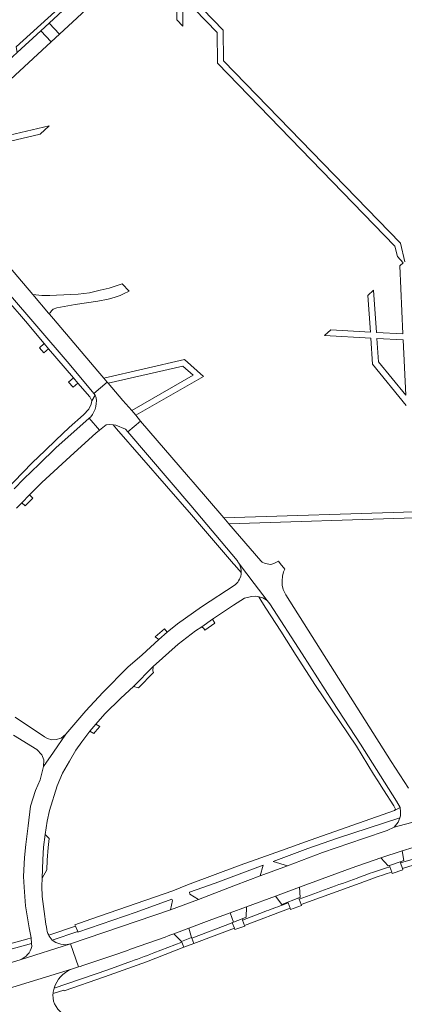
# Model space of a CAD drawing. Extents: x 152048 to 156914, y 461460 to 468786.
# Tile 9 of 256: x 153156 to 153283, y 462028 to 462355. Entities that reach past the tile are written whole.
import ezdxf

# ---------------------------------------------------------------- set-up
doc = ezdxf.new("R2010")
doc.units = 0
doc.header["$LTSCALE"] = 0.75
for name, color, linetype, lineweight in [('B-RO-VH-VERHARDING_ASFALT-GV', 251, 'CONTINUOUS', 18), ('B-RO-VH-VERHARDING_BETONSTRAATSTEEN-GV', 251, 'CONTINUOUS', 18), ('B-RO-VH-VERHARDING_FUNDERING_ZAND-GV', 251, 'CONTINUOUS', 18), ('B-RO-VH-VERHARDING_STRAATBAKSTEEN-GV', 251, 'CONTINUOUS', 18), ('B-RO-VH-VERHARDING_TEGEL-GV', 251, 'CONTINUOUS', 18)]:
    doc.layers.add(name, color=color, linetype=linetype, lineweight=lineweight)

msp = doc.modelspace()

# ---------------------------------------------------------------- linework, layer by layer
at = {"layer": 'B-RO-VH-VERHARDING_ASFALT-GV'}
for points in [[(153198.464, 462376.947), (153199.077, 462377.514), (153201.114, 462379.397), (153227.029, 462403.507), (153223.632, 462407.25), (153207.278, 462392.409), (153203.91, 462388.898), (153199.676, 462384.517), (153195.778, 462381.079), (153187.515, 462373.792), (153185.037, 462371.385), (153165.696, 462353.47), (153169.092, 462349.796), (153196.995, 462375.589)], [(153166.338, 462347.25), (153169.092, 462349.796), (153165.696, 462353.47), (153162.941, 462350.918)], [(153205.955, 462059.742), (153215.195, 462063.159), (153212.34, 462064.906), (153212.221, 462065.503), (153220.687, 462068.512), (153236.634, 462074.466), (153235.661, 462070.944), (153244.68, 462074.294), (153239.879, 462075.674), (153243.464, 462077.009), (153251.392, 462079.961), (153261.28, 462083.456), (153281.903, 462090.198), (153282.041, 462090.851), (153282.144, 462092.205), (153282.033, 462093.564), (153281.999, 462093.623), (153280.057, 462092.559), (153252.219, 462082.787), (153242.624, 462079.346), (153229.023, 462074.468), (153211.516, 462067.925), (153206.684, 462066.038), (153179.482, 462056.545), (153174.211, 462054.678), (153174.398, 462054.261), (153175.182, 462052.508), (153175.262, 462052.328), (153194.56, 462058.879), (153206.378, 462063.195), (153206.616, 462062.773)], [(153278.394, 462074.398), (153282.022, 462075.631), (153283.168, 462076.021), (153282.617, 462079.214), (153275.526, 462076.879), (153277.959, 462074.25)], [(153240.666, 462064.265), (153242.842, 462061.505), (153248.448, 462063.619), (153248.85, 462063.77), (153248.619, 462067.224)], [(153229.616, 462056.723), (153230.977, 462057.237), (153231.032, 462060.681), (153225.665, 462058.664), (153226.775, 462055.649)], [(153212.021, 462053.582), (153207.01, 462051.705), (153209.599, 462049.16), (153212.902, 462050.487)]]:
    msp.add_lwpolyline(points, close=True, dxfattribs=at)
for points in [[(153121.504, 462308.741), (153125.055, 462304.805), (153124.569, 462305.981), (153124.483, 462307.219), (153124.623, 462307.736), (153124.711, 462308.064), (153125.258, 462309.09), (153126.225, 462310.164), (153126.612, 462310.594), (153139.428, 462322.376), (153166.338, 462347.25), (153162.941, 462350.918), (153155.153, 462343.704), (153152.263, 462341.017), (153142.506, 462332.018), (153132.671, 462323.075), (153126.159, 462316.977), (153123.179, 462314.266)], [(153151.545, 462264.798), (153151.549, 462264.795), (153172.339, 462240.581), (153180.569, 462230.748), (153184.953, 462234.51), (153183.794, 462235.86), (153181.838, 462238.139), (153167.105, 462255.513), (153165.792, 462257.061), (153165.536, 462257.363), (153160.317, 462263.518), (153130.429, 462298.684), (153125.844, 462303.791), (153125.055, 462304.805), (153121.504, 462308.741), (153116.567, 462314.138)], [(153178.962, 462222.579), (153182.443, 462218.646), (153184.56, 462220.345), (153185.848, 462220.424), (153186.907, 462220.315), (153187.799, 462220.223), (153191, 462218.94), (153191.811, 462217.993), (153196.025, 462221.611), (153194.379, 462223.528), (153193.053, 462225.073), (153190.163, 462228.44), (153185.266, 462234.145), (153184.953, 462234.51), (153180.569, 462230.748), (153181.005, 462230.228)], [(153182.443, 462218.646), (153178.962, 462222.579), (153167.945, 462212.785), (153162.402, 462207.302), (153157.329, 462202.512), (153154.074, 462199.14)], [(153179.495, 462223.053), (153178.962, 462222.579)], [(153284.708, 462099.965), (153279.037, 462108.832), (153244.158, 462163.995), (153243.18, 462165.856), (153242.876, 462167.232), (153242.876, 462168.724), (153242.991, 462170.234), (153243.392, 462171.651), (153243.732, 462172.496), (153242.23, 462174.429), (153241.655, 462175.169), (153240.19, 462174.439), (153239.172, 462174.136), (153237.231, 462174.38), (153236.295, 462174.856), (153235.776, 462175.299), (153225.236, 462187.578), (153223.564, 462189.527), (153213.386, 462201.384), (153211.897, 462203.119), (153196.025, 462221.611), (153191.811, 462217.993), (153212.699, 462193.607), (153227.938, 462175.377)], [(153154.93, 462192.788), (153156.684, 462194.558), (153159.221, 462197.119), (153163.303, 462201.239), (153173.965, 462211.06), (153181.167, 462217.623), (153182.443, 462218.646)], [(153193.609, 462133.691), (153200.189, 462140.271), (153208.502, 462147.68), (153214.194, 462152.081), (153216.276, 462153.425), (153219.86, 462155.969), (153226.778, 462160.623), (153230.469, 462162.91), (153232.696, 462163.481), (153234.098, 462163.565), (153235.123, 462163.419), (153236.548, 462163.006), (153237.89, 462162.161), (153233.633, 462167.749), (153228.738, 462174.179)], [(153228.732, 462174.19), (153228.738, 462174.179), (153233.633, 462167.749)], [(153227.364, 462167.371), (153216.134, 462160.026), (153208.245, 462154.459), (153204.815, 462151.68), (153202.091, 462149.238), (153196.563, 462144.201), (153191.812, 462140.123), (153183.541, 462131.741), (153177.88, 462125.577), (153171.27, 462117.851), (153167.157, 462111.931), (153163.854, 462107.178), (153162.701, 462102.75), (153161.191, 462099.201), (153159.573, 462093.986), (153158.815, 462087.572), (153157.986, 462081.328), (153157.52, 462077.043), (153157.25, 462070.679), (153157.453, 462067.237), (153157.911, 462061.014), (153159.105, 462053.687), (153159.71, 462050.412), (153159.863, 462048.494), (153159.935, 462047.594)], [(153233.633, 462167.749), (153237.89, 462162.161), (153238.85, 462161.033), (153249.512, 462144.495), (153259.629, 462128.648), (153268.806, 462114.569), (153280.815, 462095.73), (153281.987, 462093.645), (153281.999, 462093.623), (153282.033, 462093.564), (153282.144, 462092.205), (153282.041, 462090.851), (153281.903, 462090.198), (153281.265, 462088.724), (153279.985, 462087.073), (153294.999, 462091.021)], [(153164.834, 462053.892), (153164.669, 462054.948), (153164.022, 462059.092), (153163.406, 462064.058), (153163.317, 462067.583), (153163.349, 462070.176), (153163.349, 462070.178), (153163.591, 462076.273), (153163.876, 462080.445), (153164.356, 462084.62), (153165.098, 462089.032), (153165.856, 462092.549), (153168.392, 462100.758), (153170.126, 462104.942), (153172.415, 462108.941), (153174.506, 462112.596), (153176.548, 462115.359), (153179.243, 462118.864), (153179.855, 462119.66), (153181.212, 462121.197), (153184.198, 462124.58), (153189.412, 462129.8), (153193.609, 462133.691)], [(153153.867, 462117.55), (153161.618, 462112.801), (153163.309, 462111.085), (153163.994, 462109.348), (153163.854, 462107.178), (153167.157, 462111.931), (153171.27, 462117.851), (153169.665, 462116.553), (153168.078, 462116.073), (153166.564, 462116.056), (153165.188, 462116.471), (153164.224, 462117.018), (153154.458, 462123.469)], [(153294.999, 462091.021), (153279.985, 462087.073), (153277.731, 462086.006), (153269.86, 462083.362), (153256.208, 462078.669), (153244.68, 462074.294), (153235.661, 462070.944), (153227.432, 462067.886), (153215.195, 462063.159)], [(153207.01, 462051.705), (153212.021, 462053.582), (153218.758, 462056.118), (153225.665, 462058.664), (153231.032, 462060.681), (153240.666, 462064.265), (153248.619, 462067.224), (153265.712, 462073.547), (153275.526, 462076.879), (153282.617, 462079.214), (153286.314, 462080.331)], [(153215.195, 462063.159), (153205.955, 462059.742), (153172.815, 462048.463), (153175.443, 462040.783), (153175.937, 462040.947)], [(153118.348, 462024.415), (153133.327, 462028.411), (153138.062, 462029.534), (153139.522, 462029.805), (153173.112, 462040.009), (153175.443, 462040.783), (153172.815, 462048.463), (153156.062, 462043.172), (153151.656, 462041.829), (153134.465, 462036.836), (153124.341, 462034.21), (153116.273, 462032.202), (153108.549, 462030.034), (153088.341, 462024.569)], [(153156.062, 462043.172), (153172.815, 462048.463), (153171.101, 462048.144), (153169.588, 462048.33), (153167.974, 462048.825), (153166.699, 462049.642), (153165.737, 462050.96), (153165.584, 462051.267)], [(153173.112, 462040.009), (153139.522, 462029.805)]]:
    msp.add_lwpolyline(points, dxfattribs=at)
for points in [[(153181.005, 462230.228, -0.2631265), (153179.495, 462223.053)], [(153227.938, 462175.377, -0.0640903), (153228.732, 462174.19)], [(153228.738, 462174.179, -0.1269221), (153229.316, 462171.422)], [(153229.316, 462171.422, -0.2077801), (153227.364, 462167.371)], [(153165.584, 462051.267, -0.079195), (153164.834, 462053.892)], [(153191.696, 462046.268, 0.0012665), (153207.01, 462051.705)], [(153159.935, 462047.594, -0.2675116), (153156.062, 462043.172)], [(153175.937, 462040.947, 0.007567), (153191.696, 462046.268)], [(153167.359, 462033.721, -0.2299568), (153173.112, 462040.009)], [(153166.97, 462031.509, -0.0094618), (153167.004, 462031.929)], [(153167.004, 462031.929, -0.0473438), (153167.359, 462033.721)], [(153170.943, 462024.899, -0.291156), (153166.97, 462031.509)]]:
    msp.add_lwpolyline(points, format="xyb", dxfattribs=at)
at = {"layer": 'B-RO-VH-VERHARDING_BETONSTRAATSTEEN-GV'}
for points in [[(153192.2, 462264.64), (153189.955, 462267.075), (153185.56, 462265.667), (153182.611, 462264.931), (153179.063, 462264.118), (153175.379, 462263.633), (153168.112, 462263.33), (153165.981, 462263.182), (153163.255, 462263.239), (153160.317, 462263.518), (153165.536, 462257.363), (153166.023, 462257.413), (153166.471, 462258.096), (153167.012, 462258.703), (153168.234, 462259.171), (153174.316, 462260.257), (153181.859, 462261.339), (153185.291, 462261.967), (153187.26, 462262.549), (153189.188, 462263.189), (153190.361, 462263.754)], [(153217.308, 462152.318), (153220.623, 462154.672), (153219.86, 462155.969), (153216.276, 462153.425), (153216.929, 462152.928)], [(153200.189, 462140.271), (153193.609, 462133.691), (153195.308, 462133.268), (153200.268, 462138.283), (153200.228, 462138.297), (153200.051, 462138.848)], [(153182.543, 462120.439), (153181.212, 462121.197), (153179.855, 462119.66), (153179.243, 462118.864), (153180.558, 462118.113), (153181.013, 462118.705)], [(153163.349, 462070.178), (153164.96, 462072.946), (153165.089, 462076.192), (153165.37, 462080.308), (153165.72, 462083.348), (153164.356, 462084.62), (153163.876, 462080.445), (153163.591, 462076.273)]]:
    msp.add_lwpolyline(points, close=True, dxfattribs=at)
at = {"layer": 'B-RO-VH-VERHARDING_FUNDERING_ZAND-GV'}
for points in [[(153283.576, 462274.312), (153282.059, 462280.521), (153223.46, 462340.95), (153223.392, 462351.122), (153209.844, 462365.157)], [(153208.121, 462364.063), (153208.03, 462354.532), (153210.01, 462352.406), (153210.102, 462362.011), (153221.397, 462350.309), (153221.466, 462340.134), (153280.245, 462279.519), (153281.078, 462276.11), (153282.966, 462274.083), (153281.882, 462273.077), (153282.899, 462250.525), (153274.114, 462251.005), (153273.142, 462264.965), (153271.259, 462263.217), (153272.101, 462251.114), (153258.989, 462251.83), (153256.951, 462249.938), (153272.241, 462249.104), (153272.84, 462240.509), (153283.979, 462226.8)], [(153286.628, 462191.498), (153223.564, 462189.527), (153225.236, 462187.578), (153286.765, 462189.501)]]:
    msp.add_lwpolyline(points, dxfattribs=at)
for points in [[(153162.79, 462316.655), (153165.751, 462319.4), (153126.225, 462310.164), (153125.258, 462309.09), (153124.711, 462308.064), (153124.623, 462307.736)], [(153274.791, 462241.279), (153274.254, 462248.994), (153282.99, 462248.517), (153283.817, 462230.171)], [(153184.953, 462234.51), (153185.266, 462234.145), (153209.961, 462239.805), (153213.416, 462236.765), (153193.053, 462225.073), (153194.379, 462223.528), (153216.834, 462236.422), (153210.512, 462241.983), (153183.794, 462235.86)]]:
    msp.add_lwpolyline(points, close=True, dxfattribs=at)
at = {"layer": 'B-RO-VH-VERHARDING_STRAATBAKSTEEN-GV'}
for points in [[(153163.919, 462244.216), (153165.536, 462245.563), (153164.106, 462247.279), (153162.485, 462245.897)], [(153172.163, 462234.553), (153173.656, 462232.803), (153175.25, 462234.167), (153173.753, 462235.915)], [(153282.022, 462075.631), (153278.394, 462074.398), (153278.537, 462073.977), (153279.18, 462072.205), (153279.343, 462071.753), (153282.866, 462072.987), (153282.723, 462073.435), (153282.139, 462075.265)], [(153249.2, 462061.438), (153248.574, 462063.251), (153248.448, 462063.619), (153242.842, 462061.505), (153242.927, 462061.278), (153244.887, 462062.009), (153245.567, 462060.221), (153245.712, 462059.838), (153249.304, 462061.135)], [(153227.061, 462053.591), (153227.236, 462053.123), (153230.501, 462054.27), (153230.43, 462054.467), (153229.783, 462056.261), (153229.616, 462056.723), (153226.775, 462055.649), (153226.341, 462055.485), (153226.387, 462055.363)], [(153210.28, 462047.266), (153213.614, 462048.572), (153212.931, 462050.347), (153212.902, 462050.487), (153209.599, 462049.16), (153209.671, 462048.939)]]:
    msp.add_lwpolyline(points, close=True, dxfattribs=at)
at = {"layer": 'B-RO-VH-VERHARDING_TEGEL-GV'}
for points in [[(153185.037, 462371.385), (153183.314, 462371.883), (153167.615, 462357.198), (153154.764, 462345.538), (153155.153, 462343.704), (153162.941, 462350.918), (153165.696, 462353.47)], [(153164.106, 462247.279), (153165.536, 462245.563), (153173.753, 462235.915), (153175.25, 462234.167), (153179.171, 462229.588), (153179.858, 462228.369), (153181.005, 462230.228), (153180.569, 462230.748), (153172.339, 462240.581), (153151.549, 462264.795), (153151.545, 462264.798), (153150.396, 462265.522), (153148.63, 462266.005), (153147.18, 462265.974), (153148.853, 462264.137), (153151.432, 462262.155), (153154.348, 462258.805), (153155.858, 462257.071), (153157.892, 462254.734)], [(153156.684, 462194.558), (153157.75, 462193.502), (153160.287, 462196.063), (153159.221, 462197.119)], [(153236.165, 462161.755), (153237.527, 462159.579), (153242.45, 462151.977), (153247.49, 462143.96), (153253.972, 462134.001), (153267.535, 462113.914), (153273.176, 462104.679), (153274.556, 462102.42), (153276.484, 462099.461), (153279.922, 462094.187), (153280.46, 462093.023), (153280.057, 462092.559), (153281.999, 462093.623), (153281.987, 462093.645), (153280.815, 462095.73), (153268.806, 462114.569), (153259.629, 462128.648), (153249.512, 462144.495), (153238.85, 462161.033), (153237.89, 462162.161), (153236.548, 462163.006), (153235.123, 462163.419)], [(153203.895, 462152.828), (153200.809, 462150.172), (153202.091, 462149.238), (153204.815, 462151.68)], [(153287.093, 462076.663), (153282.139, 462075.265), (153282.723, 462073.435), (153286.335, 462074.498), (153287.541, 462074.809)], [(153213.614, 462048.572), (153227.061, 462053.591), (153226.387, 462055.363), (153212.931, 462050.347)], [(153175.182, 462052.508), (153174.398, 462054.261), (153165.584, 462051.267), (153165.737, 462050.96), (153166.699, 462049.642)], [(153158.297, 462050.022), (153137.275, 462044.232), (153119.011, 462039.159), (153117.171, 462038.648), (153117.647, 462036.808), (153135.054, 462041.661), (153159.863, 462048.494), (153159.71, 462050.412)]]:
    msp.add_lwpolyline(points, close=True, dxfattribs=at)
for points in [[(153181.005, 462230.228), (153179.858, 462228.369), (153179.606, 462227.243), (153178.814, 462225.562), (153177.058, 462223.623), (153172.302, 462219.444), (153167.98, 462215.322), (153164.361, 462211.872), (153160.092, 462207.802), (153147.89, 462195.186)], [(153154.074, 462199.14), (153157.329, 462202.512), (153162.402, 462207.302), (153167.945, 462212.785), (153178.962, 462222.579), (153179.495, 462223.053)], [(153227.938, 462175.377), (153212.699, 462193.607), (153191.811, 462217.993), (153191, 462218.94), (153187.799, 462220.223), (153186.907, 462220.315), (153188.008, 462219.052), (153212.82, 462190.578), (153226.826, 462174.314), (153227.096, 462174)], [(153227.096, 462174), (153229.316, 462171.422)], [(153228.738, 462174.179), (153228.732, 462174.19)], [(153279.18, 462072.205), (153278.537, 462073.977)], [(153248.574, 462063.251), (153249.2, 462061.438), (153267.219, 462068.008)], [(153230.43, 462054.467), (153245.567, 462060.221), (153244.887, 462062.009), (153242.927, 462061.278)], [(153236.99, 462059.022), (153229.783, 462056.261), (153230.43, 462054.467)], [(153167.004, 462031.929), (153170.567, 462033.089), (153170.653, 462032.84), (153184.03, 462037.465), (153197.975, 462042.443), (153210.28, 462047.266), (153209.671, 462048.939), (153200.396, 462045.401)], [(153191.74, 462042.229), (153185.148, 462039.857), (153167.359, 462033.721)]]:
    msp.add_lwpolyline(points, dxfattribs=at)
for points in [[(153179.495, 462223.053, 0.2631265), (153181.005, 462230.228)], [(153228.732, 462174.19, 0.0640903), (153227.938, 462175.377)], [(153229.316, 462171.422, 0.1269221), (153228.738, 462174.179)], [(153267.219, 462068.008, -0.0093337), (153279.18, 462072.205)], [(153278.537, 462073.977, 0.0112139), (153267.697, 462070.196)], [(153267.697, 462070.196, 0.0001554), (153248.574, 462063.251)], [(153242.927, 462061.278, 0.0023402), (153236.99, 462059.022)], [(153200.396, 462045.401, -0.0062463), (153191.74, 462042.229)], [(153167.359, 462033.721, 0.0473438), (153167.004, 462031.929)]]:
    msp.add_lwpolyline(points, format="xyb", dxfattribs=at)

doc.saveas('drawing.dxf')
